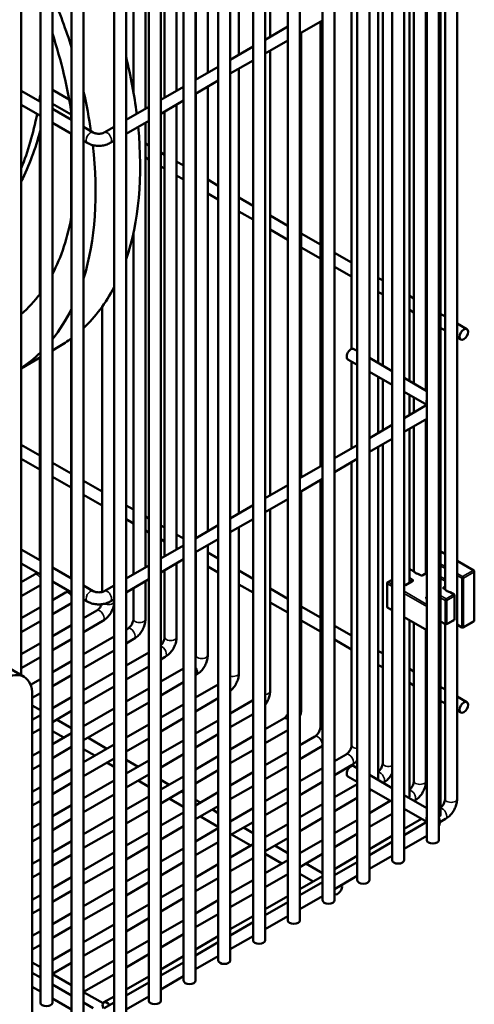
# Model space of a CAD drawing. Header units: inches. Extents: x 1 to 237, y 4 to 150.
# Tile 149 of 166: x 206.29 to 210.75, y 99.6 to 109.27. Entities that reach past the tile are written whole.
import ezdxf

# ---------------------------------------------------------------- set-up
doc = ezdxf.new("R2010")
doc.units = ezdxf.units.IN
doc.header["$LTSCALE"] = 7
doc.header["$MEASUREMENT"] = 0
doc.layers.add('Visible (ANSI)', color=7, linetype='Continuous', lineweight=50)
doc.layers.add('Visible Narrow (ANSI)', color=7, linetype='Continuous', lineweight=35)

msp = doc.modelspace()

# ---------------------------------------------------------------- linework, layer by layer
at = {"layer": 'Visible (ANSI)'}
for p, q in [((210.5841, 118.0232), (210.5841, 101.613)), ((210.4211, 117.6927), (210.4211, 101.4592)), ((210.2867, 117.4422), (210.2867, 101.2087)), ((210.4048, 117.4422), (210.4048, 101.2087)), ((209.9452, 117.245), (209.9452, 101.0115)), ((210.0633, 117.245), (210.0633, 101.0115)), ((209.6036, 117.0478), (209.6036, 100.8143)), ((209.7217, 117.0478), (209.7217, 100.8143)), ((209.2621, 116.8507), (209.2621, 100.6172)), ((209.3802, 116.8507), (209.3802, 100.6172)), ((208.9206, 116.6535), (208.9206, 100.42)), ((209.0387, 116.6535), (209.0387, 100.42)), ((208.579, 116.4563), (208.579, 100.2228)), ((208.6972, 116.4563), (208.6972, 100.2228)), ((208.2375, 116.2591), (208.2375, 100.0256)), ((208.3556, 116.2591), (208.3556, 100.0256)), ((206.301, 102.8284), (206.301, 116.0694)), ((207.896, 116.0619), (207.896, 99.8284)), ((208.0141, 116.0619), (208.0141, 99.8284)), ((206.4891, 99.6109), (206.4891, 115.8926)), ((206.6072, 99.6109), (206.6072, 115.8926)), ((207.5544, 115.8647), (207.5544, 99.6312)), ((207.6726, 115.8647), (207.6726, 99.6312)), ((206.7953, 99.4341), (206.7953, 115.7158)), ((206.9134, 99.4341), (206.9134, 115.7158)), ((207.2129, 115.6676), (207.2129, 99.4341)), ((207.331, 115.6676), (207.331, 99.4341)), ((208.7468, 110.872), (208.7468, 109.1021)), ((208.4405, 110.6952), (208.4405, 108.9253)), ((208.1343, 110.5184), (208.1343, 108.7485)), ((208.0162, 110.4502), (208.0162, 108.6803)), ((207.8281, 110.3416), (207.8281, 108.5717)), ((207.71, 110.2734), (207.71, 108.5035)), ((210.466, 110.2517), (210.466, 103.6728)), ((207.5218, 110.1648), (207.5218, 108.3949)), ((207.4037, 110.0966), (207.4037, 108.5582)), ((210.2779, 109.8498), (210.2779, 105.6256)), ((210.1149, 109.7557), (210.1149, 105.7197)), ((210.1598, 109.7816), (210.1598, 105.6938)), ((209.8087, 109.5789), (209.8087, 105.8965)), ((209.8536, 109.6048), (209.8536, 105.8706)), ((209.5473, 109.428), (209.5473, 106.0343)), ((209.0387, 109.1343), (209.2621, 109.2633)), ((209.2411, 109.2512), (209.2411, 104.8815)), ((208.6972, 109.0735), (208.9206, 109.2025)), ((209.053, 109.1426), (209.053, 104.7729)), ((208.6972, 108.9371), (208.9206, 109.0661)), ((208.3556, 108.8763), (208.579, 109.0053)), ((208.7468, 108.9657), (208.7468, 104.5961)), ((208.3556, 108.7399), (208.579, 108.8689)), ((208.0141, 108.6791), (208.2375, 108.8081)), ((208.4405, 108.7889), (208.4405, 104.4193)), ((208.0141, 108.5427), (208.2375, 108.6717)), ((206.301, 108.5702), (206.4891, 108.4616)), ((206.6072, 108.5805), (206.7717, 108.4855)), ((207.6726, 108.4819), (207.896, 108.6109)), ((208.1343, 108.6121), (208.1343, 104.2425)), ((207.6726, 108.3456), (207.896, 108.4746)), ((208.0162, 108.544), (208.0162, 104.1743)), ((206.301, 108.4338), (206.4891, 108.3252)), ((206.6072, 108.4441), (206.7913, 108.3378)), ((206.6072, 108.3934), (206.7953, 108.2848)), ((206.7913, 108.3664), (206.7913, 108.2871)), ((207.331, 108.2848), (207.5544, 108.4137)), ((207.71, 108.3672), (207.71, 103.9975)), ((207.8281, 108.4353), (207.8281, 104.0657)), ((207.331, 108.1484), (207.5544, 108.2774)), ((206.4851, 108.1699), (206.4851, 106.5753)), ((206.6072, 108.257), (206.7953, 108.1484)), ((206.9134, 108.2166), (207.0092, 108.1613)), ((207.1172, 108.1613), (207.2129, 108.2166)), ((207.5218, 108.2585), (207.5218, 103.8889)), ((206.7913, 108.1507), (206.7913, 107.3253)), ((206.9134, 108.0802), (206.9501, 108.059)), ((207.1762, 108.059), (207.2129, 108.0802)), ((207.5218, 108.0524), (207.5544, 108.0336)), ((207.5218, 107.916), (207.5544, 107.8972)), ((207.6726, 107.9654), (207.71, 107.9438)), ((207.8281, 107.8756), (207.896, 107.8364)), ((207.6726, 107.829), (207.71, 107.8074)), ((207.8281, 107.7392), (207.896, 107.7)), ((208.0141, 107.7682), (208.0162, 107.767)), ((208.1343, 107.6988), (208.2375, 107.6392)), ((208.0141, 107.6319), (208.0162, 107.6306)), ((208.1343, 107.5624), (208.2375, 107.5029)), ((208.4405, 107.522), (208.579, 107.4421)), ((208.4405, 107.3856), (208.579, 107.3057)), ((208.7468, 107.3452), (208.9206, 107.2449)), ((208.7468, 107.2088), (208.9206, 107.1085)), ((207.4037, 107.1773), (207.4037, 103.8207)), ((209.053, 107.1684), (209.2411, 107.0598)), ((209.053, 107.032), (209.2411, 106.9234)), ((209.3802, 106.9795), (209.5473, 106.883)), ((209.3802, 106.8431), (209.5473, 106.7466)), ((209.8087, 106.7321), (209.8536, 106.7062)), ((209.8087, 106.5957), (209.8536, 106.5698)), ((210.1149, 106.5553), (210.1598, 106.5294)), ((207.0975, 106.4523), (207.0975, 103.6475)), ((210.2779, 106.4612), (210.2867, 106.4561)), ((210.1149, 106.4189), (210.1598, 106.393)), ((210.4211, 106.3785), (210.466, 106.3526)), ((210.2779, 106.3248), (210.2867, 106.3198)), ((210.4211, 106.2421), (210.466, 106.2162)), ((210.5841, 106.2844), (210.6799, 106.2291)), ((206.7913, 106.1371), (206.7913, 103.7811)), ((210.5841, 106.148), (210.6208, 106.1269)), ((206.6072, 106.021), (206.6672, 106.0557)), ((206.301, 105.8442), (206.4891, 105.9529)), ((206.4851, 105.9505), (206.4851, 103.9579)), ((209.6036, 106.0148), (209.5704, 106.0341)), ((209.9452, 105.8177), (209.7217, 105.9466)), ((209.6036, 105.8785), (209.5113, 105.9318)), ((209.5473, 105.911), (209.5473, 105.0583)), ((209.9452, 105.6813), (209.7217, 105.8103)), ((209.8087, 105.7601), (209.8087, 105.2092)), ((210.2867, 105.6205), (210.0633, 105.7495)), ((209.8536, 105.7342), (209.8536, 105.2351)), ((210.2857, 105.4847), (210.0633, 105.6131)), ((210.1149, 105.5833), (210.1149, 105.386)), ((210.1598, 105.5574), (210.1598, 105.4119)), ((210.0633, 105.3562), (210.2867, 105.4852)), ((210.2779, 105.4892), (210.2779, 105.4801)), ((209.7217, 105.159), (209.9452, 105.288)), ((210.0633, 105.2198), (210.2867, 105.3488)), ((210.1598, 105.2756), (210.1598, 103.8496)), ((210.2779, 105.3438), (210.2779, 103.8291)), ((210.1149, 105.2497), (210.1149, 103.735)), ((206.301, 105.0927), (206.4851, 104.9864)), ((209.3802, 104.9619), (209.6036, 105.0909)), ((209.7217, 105.0227), (209.9452, 105.1517)), ((209.8087, 105.0729), (209.8087, 101.8128)), ((209.8536, 105.0988), (209.8536, 101.9666)), ((206.301, 104.9563), (206.4851, 104.8501)), ((206.6072, 104.9159), (206.7913, 104.8096)), ((209.0387, 104.7647), (209.2621, 104.8937)), ((209.3802, 104.8255), (209.6036, 104.9545)), ((209.5473, 104.922), (209.5473, 102.1434)), ((206.6072, 104.7795), (206.7913, 104.6732)), ((206.9134, 104.7391), (207.0975, 104.6328)), ((208.6972, 104.5675), (208.9206, 104.6965)), ((209.0387, 104.6283), (209.2621, 104.7573)), ((209.2411, 104.7452), (209.2411, 102.3202)), ((206.9134, 104.6027), (207.0975, 104.4964)), ((209.053, 104.6365), (209.053, 102.497)), ((207.331, 104.498), (207.4037, 104.456)), ((208.3556, 104.3703), (208.579, 104.4993)), ((208.6972, 104.4311), (208.9206, 104.5601)), ((208.7468, 104.4597), (208.7468, 102.6738)), ((207.331, 104.3616), (207.4037, 104.3196)), ((207.5218, 104.3878), (207.5544, 104.369)), ((207.6726, 104.3008), (207.71, 104.2792)), ((208.0141, 104.1731), (208.2375, 104.3021)), ((208.3556, 104.2339), (208.579, 104.3629)), ((207.5218, 104.2515), (207.5544, 104.2326)), ((207.8281, 104.211), (207.896, 104.1718)), ((208.4405, 104.2829), (208.4405, 102.8506)), ((207.6726, 104.1644), (207.71, 104.1428)), ((207.6726, 103.9759), (207.896, 104.1049)), ((208.0141, 104.0367), (208.2375, 104.1657)), ((208.1343, 104.1061), (208.1343, 103.0274)), ((206.301, 104.0642), (206.4891, 103.9556)), ((207.8281, 104.0747), (207.8358, 104.0702)), ((208.0162, 104.038), (208.0162, 103.0274)), ((208.1343, 104.0342), (208.2375, 103.9747)), ((210.2867, 104.0898), (210.2779, 104.0847)), ((210.4211, 104.0465), (210.466, 104.0206)), ((206.3282, 102.8127), (204.3525, 103.9533)), ((206.301, 103.9278), (206.4891, 103.8192)), ((207.331, 103.7788), (207.5544, 103.9077)), ((207.6726, 103.8396), (207.896, 103.9686)), ((207.8281, 103.9293), (207.8281, 103.2042)), ((208.0141, 103.9673), (208.0162, 103.966)), ((210.5841, 103.9524), (210.747, 103.8584)), ((206.4311, 103.8178), (206.301, 103.7427)), ((206.6072, 103.8874), (206.7953, 103.7788)), ((207.71, 103.8612), (207.71, 103.2042)), ((208.1343, 103.8979), (208.2375, 103.8383)), ((208.4405, 103.8574), (208.579, 103.7775)), ((210.1149, 103.8657), (210.1172, 103.867)), ((210.1605, 103.8492), (210.1297, 103.867)), ((210.2251, 103.8119), (210.2099, 103.8207)), ((210.2867, 103.8342), (210.248, 103.8119)), ((210.7532, 103.8476), (210.7532, 103.3683)), ((206.4891, 103.715), (206.301, 103.6064)), ((206.6072, 103.751), (206.7953, 103.6424)), ((207.331, 103.6424), (207.5544, 103.7714)), ((207.5218, 103.7525), (207.5218, 103.381)), ((208.4405, 103.7211), (208.579, 103.6411)), ((209.8967, 103.503), (209.8967, 103.7325)), ((209.9029, 103.7433), (209.9452, 103.7677)), ((210.1402, 103.7496), (210.0786, 103.7141)), ((206.7373, 103.641), (206.6072, 103.5659)), ((206.9134, 103.7106), (207.0092, 103.6553)), ((207.1172, 103.6553), (207.2129, 103.7106)), ((207.4037, 103.6844), (207.4037, 103.381)), ((208.7468, 103.6806), (208.9206, 103.5803)), ((210.4667, 103.6724), (210.4585, 103.6772)), ((210.5539, 103.622), (210.5161, 103.6439)), ((206.7953, 103.5382), (206.6072, 103.4296)), ((206.9134, 103.5742), (206.9501, 103.553)), ((207.1762, 103.553), (207.2129, 103.5742)), ((208.7468, 103.5443), (208.9206, 103.4439)), ((210.5602, 103.3818), (210.5602, 103.6112)), ((206.4891, 103.4978), (206.301, 103.3891)), ((207.0435, 103.4642), (206.9134, 103.3891)), ((209.053, 103.5038), (209.2411, 103.3952)), ((209.9029, 103.4922), (209.9452, 103.4678)), ((206.4891, 103.3614), (206.301, 103.2528)), ((207.1026, 103.362), (206.9134, 103.2528)), ((209.053, 103.3675), (209.2411, 103.2588)), ((210.0633, 103.3996), (210.2867, 103.2706)), ((210.1149, 103.3698), (210.1149, 101.636)), ((210.1598, 103.3439), (210.1598, 101.7898)), ((210.469, 103.3291), (210.4211, 103.3567)), ((210.466, 103.3308), (210.466, 101.613)), ((210.4815, 103.3291), (210.5539, 103.371)), ((210.747, 103.3575), (210.6445, 103.2983)), ((206.7953, 103.321), (206.6072, 103.2123)), ((207.3497, 103.2874), (207.331, 103.2766)), ((209.3802, 103.3149), (209.5473, 103.2184)), ((210.2779, 103.2757), (210.2779, 101.7898)), ((210.632, 103.2983), (210.5841, 103.3259)), ((206.4891, 103.1442), (206.301, 103.0355)), ((206.7953, 103.1846), (206.6072, 103.076)), ((207.2129, 103.2084), (206.9134, 103.0355)), ((207.4088, 103.1852), (207.331, 103.1403)), ((209.3802, 103.1785), (209.5473, 103.082)), ((207.2129, 103.0721), (206.9134, 102.8992)), ((207.5544, 103.052), (207.331, 102.923)), ((209.8087, 103.0675), (209.8536, 103.0416)), ((206.4891, 103.0078), (206.301, 102.8992)), ((206.7953, 102.9673), (206.6072, 102.8587)), ((207.715, 103.0084), (207.6726, 102.9838)), ((207.2129, 102.8548), (206.9134, 102.6819)), ((207.5544, 102.9156), (207.331, 102.7866)), ((207.896, 102.8956), (207.6726, 102.7666)), ((209.8087, 102.9312), (209.8536, 102.9052)), ((210.1149, 102.8907), (210.1598, 102.8648)), ((206.4891, 102.7905), (206.3922, 102.7346)), ((206.7953, 102.831), (206.6072, 102.7224)), ((207.896, 102.7592), (207.6726, 102.6302)), ((208.0213, 102.8316), (208.0141, 102.8274)), ((210.1149, 102.7544), (210.1598, 102.7284)), ((210.2779, 102.7966), (210.2867, 102.7915)), ((206.4891, 102.6542), (206.4097, 102.6083)), ((207.2129, 102.7185), (206.9134, 102.5456)), ((207.5544, 102.6984), (207.331, 102.5694)), ((208.2375, 102.7392), (208.0141, 102.6102)), ((210.2779, 102.6603), (210.2867, 102.6552)), ((210.4211, 102.7139), (210.466, 102.688)), ((206.4097, 102.6324), (206.4097, 97.7971)), ((206.7953, 102.6137), (206.6072, 102.5051)), ((207.5544, 102.562), (207.331, 102.433)), ((208.2375, 102.6028), (208.0141, 102.4738)), ((208.5747, 102.5802), (208.3556, 102.4538)), ((210.4211, 102.5776), (210.466, 102.5516)), ((210.5841, 102.6198), (210.6799, 102.5646)), ((206.4097, 102.5302), (206.4891, 102.4844)), ((206.7953, 102.4774), (206.6072, 102.3688)), ((207.2129, 102.5012), (206.9134, 102.3283)), ((207.896, 102.542), (207.6726, 102.413)), ((210.5841, 102.4835), (210.6208, 102.4623)), ((206.4891, 102.4369), (206.4097, 102.3911)), ((206.4097, 102.3939), (206.4121, 102.3925)), ((206.6483, 102.3925), (206.7953, 102.3076)), ((207.2129, 102.3649), (206.9134, 102.192)), ((207.896, 102.4056), (207.6726, 102.2766)), ((208.2375, 102.3856), (208.0141, 102.2566)), ((208.579, 102.4464), (208.3556, 102.3174)), ((208.8809, 102.4034), (208.6972, 102.2974)), ((206.4891, 102.3006), (206.4097, 102.2547)), ((206.6072, 102.2798), (206.7183, 102.2157)), ((207.5544, 102.3448), (207.331, 102.2158)), ((208.9206, 102.29), (208.6972, 102.161)), ((206.7953, 102.2601), (206.6072, 102.1515)), ((206.9545, 102.2157), (207.1426, 102.1071)), ((207.5544, 102.2084), (207.331, 102.0794)), ((207.896, 102.1884), (207.6726, 102.0594)), ((208.2375, 102.2492), (208.0141, 102.1202)), ((208.579, 102.2292), (208.3556, 102.1002)), ((209.1871, 102.2266), (209.0387, 102.1409)), ((206.4891, 102.0833), (206.4097, 102.0375)), ((206.7953, 102.1238), (206.6072, 102.0152)), ((207.2129, 102.1476), (206.9134, 101.9747)), ((206.9134, 102.103), (207.0245, 102.0389)), ((208.579, 102.0928), (208.3556, 101.9638)), ((208.9206, 102.0728), (208.6972, 101.9438)), ((209.2462, 102.1244), (209.0387, 102.0046)), ((207.2129, 102.0113), (206.9134, 101.8384)), ((207.331, 101.9983), (207.4489, 101.9303)), ((207.5544, 101.9912), (207.331, 101.8622)), ((207.896, 102.052), (207.6726, 101.923)), ((208.2375, 102.032), (208.0141, 101.903)), ((209.4933, 102.0498), (209.3802, 101.9845)), ((206.4891, 101.947), (206.4097, 101.9011)), ((206.7953, 101.9065), (206.6072, 101.7979)), ((207.1426, 101.9707), (207.2129, 101.9301)), ((208.2375, 101.8956), (208.0141, 101.7666)), ((208.579, 101.8756), (208.3556, 101.7466)), ((208.9206, 101.9364), (208.6972, 101.8074)), ((209.2621, 101.9163), (209.0387, 101.7873)), ((209.5524, 101.9476), (209.3802, 101.8481)), ((209.6036, 101.9171), (209.5704, 101.9363)), ((207.2129, 101.794), (206.9134, 101.6211)), ((207.5544, 101.8548), (207.331, 101.7258)), ((207.4489, 101.7939), (207.5544, 101.7329)), ((207.896, 101.8348), (207.6726, 101.7058)), ((207.6726, 101.8011), (207.7551, 101.7535)), ((209.2621, 101.78), (209.0387, 101.651)), ((209.6036, 101.7807), (209.5113, 101.834)), ((209.9452, 101.7199), (209.7217, 101.8489)), ((206.4891, 101.7297), (206.4097, 101.6839)), ((206.7953, 101.7702), (206.6072, 101.6616)), ((207.896, 101.6984), (207.6726, 101.5694)), ((207.8732, 101.6853), (207.896, 101.6721)), ((208.579, 101.7392), (208.3556, 101.6102)), ((208.9206, 101.7192), (208.6972, 101.5902)), ((209.6036, 101.7599), (209.3802, 101.6309)), ((209.9452, 101.5835), (209.7217, 101.7125)), ((209.7397, 101.7021), (209.7217, 101.6917)), ((209.8586, 101.7708), (209.8579, 101.7703)), ((206.4891, 101.5934), (206.4097, 101.5475)), ((207.2129, 101.6577), (206.9134, 101.4848)), ((207.5544, 101.6376), (207.331, 101.5086)), ((207.7551, 101.6171), (207.896, 101.5358)), ((208.2375, 101.6784), (208.0141, 101.5494)), ((208.0141, 101.6039), (208.0613, 101.5767)), ((209.6036, 101.6235), (209.3802, 101.4945)), ((209.9279, 101.5935), (209.7217, 101.4745)), ((210.2867, 101.5227), (210.0633, 101.6517)), ((210.1648, 101.594), (210.1641, 101.5935)), ((206.7953, 101.5529), (206.6072, 101.4443)), ((207.5544, 101.5012), (207.331, 101.3722)), ((208.2375, 101.542), (208.0141, 101.413)), ((208.1794, 101.5085), (208.2375, 101.475)), ((208.579, 101.522), (208.3556, 101.393)), ((208.9206, 101.5828), (208.6972, 101.4538)), ((209.2621, 101.5627), (209.0387, 101.4337)), ((210.2857, 101.3869), (210.0633, 101.5153)), ((206.7953, 101.4166), (206.6072, 101.308)), ((207.2129, 101.4404), (206.9134, 101.2675)), ((207.896, 101.4812), (207.6726, 101.3522)), ((208.0613, 101.4403), (208.2375, 101.3386)), ((208.3556, 101.4068), (208.3676, 101.3999)), ((209.2621, 101.4264), (209.0387, 101.2974)), ((209.6036, 101.4063), (209.3802, 101.2773)), ((209.9452, 101.4671), (209.7217, 101.3381)), ((210.2341, 101.4167), (210.0633, 101.3181)), ((210.4711, 101.4172), (210.4139, 101.3842)), ((206.4891, 101.3761), (206.4097, 101.3303)), ((207.2129, 101.3041), (206.9134, 101.1312)), ((207.896, 101.3448), (207.6726, 101.2158)), ((208.2375, 101.3248), (208.0141, 101.1958)), ((208.579, 101.3856), (208.3556, 101.2566)), ((208.4857, 101.3317), (208.579, 101.2778)), ((208.9206, 101.3656), (208.6972, 101.2366)), ((210.0633, 101.2585), (210.2867, 101.3875)), ((206.4891, 101.2398), (206.4097, 101.1939)), ((206.7953, 101.1993), (206.6072, 101.0907)), ((207.5544, 101.284), (207.331, 101.155)), ((208.3676, 101.2635), (208.5557, 101.1549)), ((208.9206, 101.2292), (208.6972, 101.1002)), ((209.2621, 101.2091), (209.0387, 101.0801)), ((209.6036, 101.2699), (209.3802, 101.1409)), ((209.9452, 101.2499), (209.7217, 101.1209)), ((210.0633, 101.1221), (210.2867, 101.2511)), ((207.5544, 101.1476), (207.331, 101.0186)), ((207.896, 101.1276), (207.6726, 100.9986)), ((208.2375, 101.1884), (208.0141, 101.0594)), ((208.579, 101.1684), (208.3556, 101.0394)), ((208.7919, 101.1549), (208.9206, 101.0806)), ((209.7217, 101.0613), (209.9452, 101.1903)), ((206.4891, 101.0225), (206.4097, 100.9767)), ((206.7953, 101.063), (206.6072, 100.9544)), ((207.2129, 101.0868), (206.9134, 100.9139)), ((208.579, 101.032), (208.3556, 100.903)), ((208.6972, 101.0732), (208.8619, 100.9781)), ((208.9206, 101.012), (208.6972, 100.883)), ((209.2621, 101.0728), (209.0387, 100.9438)), ((209.6036, 101.0527), (209.3802, 100.9237)), ((209.7217, 100.9249), (209.9452, 101.0539)), ((207.2129, 100.9505), (206.9134, 100.7776)), ((207.5544, 100.9304), (207.331, 100.8014)), ((207.896, 100.9912), (207.6726, 100.8622)), ((208.2375, 100.9712), (208.0141, 100.8422)), ((209.0981, 100.9781), (209.2621, 100.8834)), ((209.3802, 100.8641), (209.6036, 100.9931)), ((206.4891, 100.8862), (206.4097, 100.8403)), ((206.7953, 100.8457), (206.6072, 100.7371)), ((208.2375, 100.8348), (208.0141, 100.7058)), ((208.579, 100.8148), (208.3556, 100.6858)), ((208.9206, 100.8756), (208.6972, 100.7466)), ((209.0387, 100.876), (209.1681, 100.8013)), ((209.2621, 100.8555), (209.0387, 100.7265)), ((209.3802, 100.7277), (209.6036, 100.8567)), ((207.2129, 100.7332), (206.9134, 100.5603)), ((207.5544, 100.794), (207.331, 100.665)), ((207.896, 100.774), (207.6726, 100.645)), ((209.0387, 100.6669), (209.2621, 100.7959)), ((206.4891, 100.6689), (206.4097, 100.6231)), ((206.7953, 100.7094), (206.6072, 100.6008)), ((207.896, 100.6376), (207.6726, 100.5086)), ((208.2375, 100.6176), (208.0141, 100.4886)), ((208.579, 100.6784), (208.3556, 100.5494)), ((208.9206, 100.6584), (208.6972, 100.5294)), ((209.0387, 100.5305), (209.2621, 100.6595)), ((209.3802, 100.6788), (209.382, 100.6778)), ((206.4891, 100.5326), (206.4097, 100.4867)), ((207.2129, 100.5969), (206.9134, 100.424)), ((207.5544, 100.5768), (207.331, 100.4478)), ((208.6972, 100.4697), (208.9206, 100.5987)), ((206.7953, 100.4921), (206.6072, 100.3835)), ((207.5544, 100.4404), (207.331, 100.3114)), ((208.2375, 100.4812), (208.0141, 100.3522)), ((208.579, 100.4612), (208.3556, 100.3322)), ((208.6972, 100.3334), (208.9206, 100.4624)), ((206.7953, 100.3558), (206.6072, 100.2472)), ((207.2129, 100.3796), (206.9134, 100.2067)), ((207.896, 100.4204), (207.6726, 100.2914)), ((208.3556, 100.2726), (208.579, 100.4015)), ((206.4891, 100.3153), (206.4097, 100.2695)), ((207.2129, 100.2433), (206.9134, 100.0704)), ((207.896, 100.284), (207.6726, 100.155)), ((208.2375, 100.264), (208.0141, 100.135)), ((208.3556, 100.1362), (208.579, 100.2652)), ((206.4891, 100.179), (206.4097, 100.1331)), ((206.7953, 100.1385), (206.6072, 100.0299)), ((207.5544, 100.2232), (207.331, 100.0942)), ((208.0141, 100.0754), (208.2375, 100.2044)), ((207.5544, 100.0868), (207.331, 99.9578)), ((207.896, 100.0668), (207.6726, 99.9378)), ((208.0141, 99.939), (208.2375, 100.068)), ((206.4097, 100.0068), (206.4891, 99.961)), ((206.7953, 100.0022), (206.6072, 99.8936)), ((207.2129, 100.026), (206.9134, 99.8531)), ((207.6726, 99.8782), (207.896, 100.0072)), ((206.4097, 99.9036), (206.4891, 99.8578)), ((206.6072, 99.8928), (206.7953, 99.7842)), ((207.2129, 99.8897), (206.9134, 99.7168)), ((207.5544, 99.8696), (207.331, 99.7406)), ((207.6726, 99.7418), (207.896, 99.8708)), ((206.4097, 99.7673), (206.4891, 99.7214)), ((206.6072, 99.7896), (206.7953, 99.681)), ((207.331, 99.681), (207.5544, 99.81)), ((206.6072, 99.6532), (206.7953, 99.5446)), ((206.9134, 99.716), (207.1046, 99.6056)), ((207.2129, 99.6724), (207.1131, 99.6148)), ((207.331, 99.5446), (207.5544, 99.6736)), ((206.9134, 99.6128), (207.0092, 99.5575)), ((207.1172, 99.5575), (207.2129, 99.6128))]:
    msp.add_line(p, q, dxfattribs=at)
for centre, start, end in [((210.1234, 103.8562), 60, 120), ((210.7407, 103.8476), 0, 60), ((209.9092, 103.7325), 120, 180), ((210.5477, 103.6112), 0, 60), ((209.9092, 103.503), 180, 240), ((210.4752, 103.3399), 240, 300), ((210.5477, 103.3818), 300, 0), ((210.7407, 103.3683), 300, 0), ((210.6382, 103.3091), 240, 300)]:
    msp.add_arc(centre, 0.0125, start, end, dxfattribs=at)
for centre, major_axis, start_param, end_param in [((204.2913, 109.1584), (1.9375, -3.3558), 1.203517, 1.349256), ((204.4046, 109.2238), (1.7175, -2.9748), 0.962884, 1.220466), ((204.7297, 109.4115), (1.9375, -3.3558), 0.942859, 1.105002), ((204.2913, 109.1584), (1.9375, -3.3558), 0.967187, 1.079856), ((203.0779, 111.0843), (2.4375, -4.2219), 0.620525, 0.640869), ((203.0779, 111.0843), (2.4375, -4.2219), 0.422866, 0.585683), ((203.1574, 111.1302), (2.4375, -4.2219), 0.362553, 0.525814), ((204.7297, 109.4115), (1.9375, -3.3558), 0.465794, 0.904655), ((204.2913, 109.1584), (1.9375, -3.3558), 0.490941, 0.926745), ((204.4046, 109.2238), (1.7175, -2.9748), 0.350331, 0.607913), ((204.7297, 109.4115), (1.9375, -3.3558), 0.136847, 0.34894), ((204.4046, 109.2238), (1.7175, -2.9748), 0.110492, 0.246383), ((204.2913, 109.1584), (1.9375, -3.3558), 0.22154, 0.367279), ((204.7297, 109.4115), (1.9375, -3.3558), 0, 0.068511), ((209.5408, 105.9829), (0.0295, 0.0511), 0, 3.141593), ((204.2913, 109.1584), (1.9375, -3.3558), 0.03797, 0.145395), ((210.2188, 103.8574), (0.0591, 0), 3.628563, 4.225418), ((210.5251, 103.6806), (0.0591, 0), 3.628563, 4.225418), ((206.1313, 102.4717), (0.1969, 0.341), 5.497787, 7.068583), ((209.5408, 101.8852), (0.0295, 0.0511), 0, 3.141593), ((209.7496, 101.8128), (0.0591, 0), 5.924866, 6.283185), ((210.0559, 101.636), (0.0591, 0), 5.924866, 6.283185), ((210.3621, 101.4592), (0.0591, 0), 5.521484, 6.283185), ((210.3458, 101.2087), (0.0591, 0), 3.141593, 6.283185), ((210.0042, 101.0115), (0.0591, 0), 3.141593, 6.283185), ((209.6627, 100.8143), (0.0591, 0), 3.141593, 6.283185), ((209.4115, 100.7289), (-0.0295, -0.0511), 6.221362, 8.996235), ((209.3212, 100.6172), (0.0591, 0), 3.141593, 6.283185), ((208.9796, 100.42), (0.0591, 0), 3.141593, 6.283185), ((208.6381, 100.2228), (0.0591, 0), 3.141593, 6.283185), ((206.5302, 99.9173), (-0.0295, 0.0511), 0.606295, 0.964501), ((208.2966, 100.0256), (0.0591, 0), 3.141593, 6.283185), ((206.8364, 99.7405), (-0.0295, 0.0511), 0.606295, 0.964501), ((207.955, 99.8284), (0.0591, 0), 3.141593, 6.283185), ((206.5482, 99.6109), (0.0591, 0), 3.141593, 6.283185), ((207.1426, 99.5637), (-0.0295, 0.0511), 4.838415, 7.717543), ((207.6135, 99.6312), (0.0591, 0), 3.141593, 6.283185)]:
    msp.add_ellipse(centre, major_axis=major_axis, ratio=0.57735, start_param=start_param, end_param=end_param, dxfattribs=at)
for centre in [(210.6503, 106.178), (210.6503, 102.5134)]:
    msp.add_ellipse(centre, major_axis=(-0.0295, -0.0511), ratio=0.57735, dxfattribs=at)
for points, knots in [([(207.0092, 108.1613), (207.0119, 108.1597), (207.0154, 108.1581), (207.0238, 108.1549), (207.0289, 108.1534), (207.0404, 108.1509), (207.0468, 108.15), (207.0603, 108.1491), (207.0674, 108.1491), (207.081, 108.1502), (207.0876, 108.1512), (207.0995, 108.1539), (207.1047, 108.1556), (207.1123, 108.1587), (207.115, 108.16), (207.1172, 108.1613)], [4.712389, 4.712389, 4.712389, 4.712389, 4.919113, 4.919113, 5.142574, 5.142574, 5.381629, 5.381629, 5.629603, 5.629603, 5.877268, 5.877268, 6.114931, 6.114931, 6.283185, 6.283185, 6.283185, 6.283185]), ([(206.9501, 108.059), (206.9635, 108.0513), (206.9779, 108.0454), (207.0079, 108.0365), (207.0235, 108.0336), (207.0552, 108.0308), (207.0712, 108.0308), (207.1029, 108.0336), (207.1185, 108.0365), (207.1485, 108.0454), (207.1628, 108.0513), (207.1762, 108.059)], [4.712389, 4.712389, 4.712389, 4.712389, 5.026548, 5.026548, 5.340708, 5.340708, 5.654867, 5.654867, 5.969026, 5.969026, 6.283185, 6.283185, 6.283185, 6.283185]), ([(210.4048, 105.4429), (210.4067, 105.447), (210.4083, 105.4513), (210.4133, 105.4676), (210.4147, 105.4807), (210.4125, 105.505), (210.4094, 105.5162), (210.4048, 105.5264)], [6.8120458, 6.8120458, 6.8120458, 6.8120458, 6.8946361, 6.8946361, 7.1199699, 7.1199699, 7.3251211, 7.3251211, 7.3251211, 7.3251211]), ([(206.4549, 103.8389), (206.4534, 103.8372), (206.4519, 103.8354), (206.4463, 103.8295), (206.4422, 103.8258), (206.4358, 103.8208), (206.4333, 103.8191), (206.4311, 103.8178)], [2.6471527, 2.6471527, 2.6471527, 2.6471527, 2.7356749, 2.7356749, 2.9733388, 2.9733388, 3.1415927, 3.1415927, 3.1415927, 3.1415927]), ([(210.1605, 103.8492), (210.1606, 103.8492), (210.1606, 103.8491), (210.1617, 103.848), (210.1636, 103.8449), (210.1665, 103.8416), (210.1666, 103.8415), (210.1666, 103.8414)], [0.38810874, 0.38810874, 0.38810874, 0.38810874, 0.39276015, 0.39276015, 0.43736271, 0.43736271, 0.43885131, 0.43885131, 0.43885131, 0.43885131]), ([(210.1912, 103.8272), (210.194, 103.8264), (210.1968, 103.8256), (210.2024, 103.8239), (210.2058, 103.8228), (210.2089, 103.8212), (210.2094, 103.821), (210.2099, 103.8207)], [-0.07597564, -0.07597564, -0.07597564, -0.07597564, -0.05379539, -0.05379539, -0.03086885, -0.03086885, -0.02686946, -0.02686946, -0.02686946, -0.02686946]), ([(210.2251, 103.8119), (210.2257, 103.8115), (210.2264, 103.8112), (210.2282, 103.8105), (210.2293, 103.8102), (210.2317, 103.8097), (210.2331, 103.8095), (210.236, 103.8093), (210.2375, 103.8093), (210.2403, 103.8095), (210.2417, 103.8097), (210.2442, 103.8103), (210.2454, 103.8107), (210.247, 103.8113), (210.2475, 103.8116), (210.248, 103.8119)], [4.712389, 4.712389, 4.712389, 4.712389, 4.919113, 4.919113, 5.142574, 5.142574, 5.381629, 5.381629, 5.629603, 5.629603, 5.877268, 5.877268, 6.114931, 6.114931, 6.283185, 6.283185, 6.283185, 6.283185]), ([(210.0786, 103.7141), (210.0781, 103.7138), (210.0773, 103.7134), (210.0755, 103.7127), (210.0745, 103.7124), (210.072, 103.7119), (210.0707, 103.7117), (210.0678, 103.7115), (210.0663, 103.7115), (210.0643, 103.7117), (210.0638, 103.7117), (210.0633, 103.7118)], [0, 0, 0, 0, 0.206724, 0.206724, 0.430185, 0.430185, 0.66924, 0.66924, 0.917214, 0.917214, 1.009982, 1.009982, 1.009982, 1.009982]), ([(210.1417, 103.7508), (210.1417, 103.7508), (210.1417, 103.7507), (210.1416, 103.7506), (210.1414, 103.7505), (210.1409, 103.7501), (210.1406, 103.7499), (210.1402, 103.7496)], [5.9026968, 5.9026968, 5.9026968, 5.9026968, 5.969026, 5.969026, 6.1261057, 6.1261057, 6.2831853, 6.2831853, 6.2831853, 6.2831853]), ([(206.7611, 103.6621), (206.7596, 103.6604), (206.7581, 103.6586), (206.7525, 103.6527), (206.7484, 103.649), (206.742, 103.644), (206.7395, 103.6423), (206.7373, 103.641)], [2.6471527, 2.6471527, 2.6471527, 2.6471527, 2.7356749, 2.7356749, 2.9733388, 2.9733388, 3.1415927, 3.1415927, 3.1415927, 3.1415927]), ([(207.0092, 103.6553), (207.0119, 103.6537), (207.0154, 103.6521), (207.0238, 103.6489), (207.0289, 103.6474), (207.0404, 103.6449), (207.0468, 103.644), (207.0603, 103.6431), (207.0674, 103.6431), (207.081, 103.6442), (207.0876, 103.6452), (207.0995, 103.6479), (207.1047, 103.6496), (207.1123, 103.6527), (207.115, 103.654), (207.1172, 103.6553)], [4.712389, 4.712389, 4.712389, 4.712389, 4.919113, 4.919113, 5.142574, 5.142574, 5.381629, 5.381629, 5.629603, 5.629603, 5.877268, 5.877268, 6.114931, 6.114931, 6.283185, 6.283185, 6.283185, 6.283185]), ([(210.457, 103.6783), (210.457, 103.6783), (210.457, 103.6783), (210.4571, 103.6782), (210.4572, 103.678), (210.4577, 103.6776), (210.458, 103.6774), (210.4585, 103.6772)], [4.3319005, 4.3319005, 4.3319005, 4.3319005, 4.3982297, 4.3982297, 4.5553093, 4.5553093, 4.712389, 4.712389, 4.712389, 4.712389]), ([(210.4667, 103.6724), (210.4668, 103.6724), (210.4669, 103.6723), (210.4679, 103.6711), (210.4698, 103.6681), (210.4727, 103.6648), (210.4728, 103.6647), (210.4729, 103.6646)], [0.38810874, 0.38810874, 0.38810874, 0.38810874, 0.39276015, 0.39276015, 0.43736271, 0.43736271, 0.43885131, 0.43885131, 0.43885131, 0.43885131]), ([(210.4974, 103.6504), (210.5002, 103.6496), (210.503, 103.6488), (210.5086, 103.6471), (210.512, 103.646), (210.5151, 103.6444), (210.5156, 103.6442), (210.5161, 103.6439)], [-0.07597564, -0.07597564, -0.07597564, -0.07597564, -0.05379539, -0.05379539, -0.03086885, -0.03086885, -0.02686946, -0.02686946, -0.02686946, -0.02686946]), ([(206.9501, 103.553), (206.9635, 103.5453), (206.9779, 103.5394), (207.0079, 103.5305), (207.0235, 103.5276), (207.0552, 103.5248), (207.0712, 103.5248), (207.1029, 103.5276), (207.1185, 103.5305), (207.1485, 103.5394), (207.1628, 103.5453), (207.1762, 103.553)], [4.712389, 4.712389, 4.712389, 4.712389, 5.026548, 5.026548, 5.340708, 5.340708, 5.654867, 5.654867, 5.969026, 5.969026, 6.283185, 6.283185, 6.283185, 6.283185]), ([(207.0911, 103.5266), (207.0896, 103.5223), (207.0877, 103.5179), (207.0825, 103.5074), (207.079, 103.5013), (207.0712, 103.49), (207.067, 103.4848), (207.0588, 103.4759), (207.0547, 103.4722), (207.0482, 103.4672), (207.0457, 103.4655), (207.0435, 103.4642)], [2.065154, 2.065154, 2.065154, 2.065154, 2.240036, 2.240036, 2.48801, 2.48801, 2.735675, 2.735675, 2.973339, 2.973339, 3.141593, 3.141593, 3.141593, 3.141593]), ([(207.2129, 103.5265), (207.2121, 103.5215), (207.2111, 103.5166), (207.2062, 103.4965), (207.2009, 103.4815), (207.1876, 103.4527), (207.1795, 103.4388), (207.1612, 103.4128), (207.1509, 103.4007), (207.1283, 103.3792), (207.116, 103.3697), (207.1026, 103.362)], [1.78364, 1.78364, 1.78364, 1.78364, 1.884956, 1.884956, 2.199115, 2.199115, 2.513274, 2.513274, 2.827433, 2.827433, 3.141593, 3.141593, 3.141593, 3.141593]), ([(207.4037, 103.381), (207.4037, 103.3778), (207.4034, 103.374), (207.402, 103.3651), (207.4007, 103.3599), (207.3971, 103.3487), (207.3947, 103.3427), (207.3887, 103.3306), (207.3852, 103.3245), (207.3775, 103.3132), (207.3733, 103.308), (207.365, 103.2991), (207.3609, 103.2954), (207.3545, 103.2904), (207.3519, 103.2887), (207.3497, 103.2874)], [1.570796, 1.570796, 1.570796, 1.570796, 1.77752, 1.77752, 2.000981, 2.000981, 2.240036, 2.240036, 2.48801, 2.48801, 2.735675, 2.735675, 2.973339, 2.973339, 3.141593, 3.141593, 3.141593, 3.141593]), ([(207.5218, 103.381), (207.5218, 103.3655), (207.5198, 103.3501), (207.5124, 103.3197), (207.5071, 103.3047), (207.4938, 103.2759), (207.4858, 103.262), (207.4674, 103.236), (207.4571, 103.2239), (207.4345, 103.2024), (207.4222, 103.1929), (207.4088, 103.1852)], [1.570796, 1.570796, 1.570796, 1.570796, 1.884956, 1.884956, 2.199115, 2.199115, 2.513274, 2.513274, 2.827433, 2.827433, 3.141593, 3.141593, 3.141593, 3.141593]), ([(207.71, 103.2042), (207.71, 103.201), (207.7097, 103.1972), (207.7082, 103.1883), (207.707, 103.1831), (207.7034, 103.1719), (207.7009, 103.1659), (207.695, 103.1538), (207.6914, 103.1477), (207.6837, 103.1364), (207.6795, 103.1312), (207.6744, 103.1257), (207.6735, 103.1247), (207.6726, 103.1238)], [1.570796, 1.570796, 1.570796, 1.570796, 1.77752, 1.77752, 2.000981, 2.000981, 2.240036, 2.240036, 2.48801, 2.48801, 2.735675, 2.735675, 2.788717, 2.788717, 2.788717, 2.788717]), ([(207.8281, 103.2042), (207.8281, 103.1887), (207.826, 103.1733), (207.8187, 103.1429), (207.8134, 103.1279), (207.8, 103.0991), (207.792, 103.0852), (207.7737, 103.0592), (207.7634, 103.0471), (207.7407, 103.0256), (207.7284, 103.0161), (207.715, 103.0084)], [1.570796, 1.570796, 1.570796, 1.570796, 1.884956, 1.884956, 2.199115, 2.199115, 2.513274, 2.513274, 2.827433, 2.827433, 3.141593, 3.141593, 3.141593, 3.141593]), ([(208.0162, 103.0274), (208.0162, 103.0242), (208.0159, 103.0204), (208.0149, 103.0143), (208.0145, 103.0124), (208.0141, 103.0105)], [1.5707963, 1.5707963, 1.5707963, 1.5707963, 1.77752, 1.77752, 1.8645774, 1.8645774, 1.8645774, 1.8645774]), ([(208.1343, 103.0274), (208.1343, 103.0119), (208.1322, 102.9965), (208.1249, 102.9661), (208.1196, 102.9511), (208.1063, 102.9223), (208.0982, 102.9084), (208.0799, 102.8824), (208.0696, 102.8703), (208.047, 102.8488), (208.0346, 102.8393), (208.0213, 102.8316)], [1.570796, 1.570796, 1.570796, 1.570796, 1.884956, 1.884956, 2.199115, 2.199115, 2.513274, 2.513274, 2.827433, 2.827433, 3.141593, 3.141593, 3.141593, 3.141593]), ([(208.4405, 102.8506), (208.4405, 102.8351), (208.4385, 102.8197), (208.4311, 102.7893), (208.4258, 102.7743), (208.4125, 102.7455), (208.4045, 102.7316), (208.3861, 102.7056), (208.3758, 102.6935), (208.3616, 102.68), (208.3586, 102.6773), (208.3556, 102.6748)], [1.570796, 1.570796, 1.570796, 1.570796, 1.884956, 1.884956, 2.199115, 2.199115, 2.513274, 2.513274, 2.827433, 2.827433, 2.907759, 2.907759, 2.907759, 2.907759]), ([(208.7468, 102.6738), (208.7468, 102.6583), (208.7447, 102.6429), (208.7373, 102.6125), (208.732, 102.5975), (208.7187, 102.5687), (208.7107, 102.5548), (208.7001, 102.5398), (208.6986, 102.5378), (208.6972, 102.5358)], [1.5707963, 1.5707963, 1.5707963, 1.5707963, 1.8849556, 1.8849556, 2.1991149, 2.1991149, 2.5132741, 2.5132741, 2.5621869, 2.5621869, 2.5621869, 2.5621869]), ([(209.053, 102.497), (209.053, 102.4815), (209.0509, 102.4661), (209.045, 102.4416), (209.0421, 102.4323), (209.0387, 102.4232)], [1.5707963, 1.5707963, 1.5707963, 1.5707963, 1.8849556, 1.8849556, 2.0779413, 2.0779413, 2.0779413, 2.0779413]), ([(208.9206, 102.4482), (208.9181, 102.4436), (208.9154, 102.4391), (208.9086, 102.4292), (208.9044, 102.424), (208.8961, 102.4151), (208.892, 102.4114), (208.8856, 102.4064), (208.8831, 102.4047), (208.8809, 102.4034)], [2.3010854, 2.3010854, 2.3010854, 2.3010854, 2.4880104, 2.4880104, 2.7356749, 2.7356749, 2.9733388, 2.9733388, 3.1415927, 3.1415927, 3.1415927, 3.1415927]), ([(209.2411, 102.3202), (209.2411, 102.317), (209.2408, 102.3132), (209.2393, 102.3043), (209.2381, 102.2991), (209.2345, 102.2879), (209.232, 102.2819), (209.2261, 102.2698), (209.2226, 102.2637), (209.2148, 102.2524), (209.2106, 102.2472), (209.2024, 102.2383), (209.1983, 102.2346), (209.1918, 102.2296), (209.1893, 102.2279), (209.1871, 102.2266)], [1.570796, 1.570796, 1.570796, 1.570796, 1.77752, 1.77752, 2.000981, 2.000981, 2.240036, 2.240036, 2.48801, 2.48801, 2.735675, 2.735675, 2.973339, 2.973339, 3.141593, 3.141593, 3.141593, 3.141593]), ([(209.5473, 102.1434), (209.5473, 102.1402), (209.547, 102.1364), (209.5456, 102.1275), (209.5443, 102.1223), (209.5407, 102.1111), (209.5383, 102.1051), (209.5323, 102.093), (209.5288, 102.0869), (209.521, 102.0756), (209.5169, 102.0704), (209.5086, 102.0615), (209.5045, 102.0578), (209.4981, 102.0528), (209.4955, 102.0511), (209.4933, 102.0498)], [1.570796, 1.570796, 1.570796, 1.570796, 1.77752, 1.77752, 2.000981, 2.000981, 2.240036, 2.240036, 2.48801, 2.48801, 2.735675, 2.735675, 2.973339, 2.973339, 3.141593, 3.141593, 3.141593, 3.141593]), ([(209.6036, 101.9904), (209.5991, 101.9852), (209.5943, 101.9803), (209.5781, 101.9648), (209.5658, 101.9553), (209.5524, 101.9476)], [2.690264, 2.690264, 2.690264, 2.690264, 2.8274334, 2.8274334, 3.1415927, 3.1415927, 3.1415927, 3.1415927]), ([(209.8536, 101.9666), (209.8536, 101.9634), (209.8533, 101.9596), (209.8518, 101.9507), (209.8506, 101.9455), (209.8469, 101.9343), (209.8445, 101.9283), (209.8386, 101.9162), (209.835, 101.9101), (209.8273, 101.8988), (209.8231, 101.8936), (209.8154, 101.8853), (209.812, 101.8821), (209.8087, 101.8794)], [1.570796, 1.570796, 1.570796, 1.570796, 1.77752, 1.77752, 2.000981, 2.000981, 2.240036, 2.240036, 2.48801, 2.48801, 2.735675, 2.735675, 2.937449, 2.937449, 2.937449, 2.937449]), ([(209.9452, 101.8655), (209.9396, 101.8548), (209.9334, 101.8444), (209.9173, 101.8216), (209.9069, 101.8095), (209.8843, 101.788), (209.872, 101.7785), (209.8586, 101.7708)], [2.2756608, 2.2756608, 2.2756608, 2.2756608, 2.5132741, 2.5132741, 2.8274334, 2.8274334, 3.1415927, 3.1415927, 3.1415927, 3.1415927]), ([(210.1598, 101.7898), (210.1598, 101.7866), (210.1595, 101.7828), (210.158, 101.7739), (210.1568, 101.7687), (210.1532, 101.7575), (210.1507, 101.7515), (210.1448, 101.7394), (210.1412, 101.7333), (210.1335, 101.722), (210.1293, 101.7168), (210.1216, 101.7085), (210.1182, 101.7053), (210.1149, 101.7026)], [1.570796, 1.570796, 1.570796, 1.570796, 1.77752, 1.77752, 2.000981, 2.000981, 2.240036, 2.240036, 2.48801, 2.48801, 2.735675, 2.735675, 2.937449, 2.937449, 2.937449, 2.937449]), ([(210.2779, 101.7898), (210.2779, 101.7743), (210.2758, 101.7589), (210.2685, 101.7285), (210.2632, 101.7135), (210.2498, 101.6847), (210.2418, 101.6708), (210.2235, 101.6448), (210.2132, 101.6327), (210.1905, 101.6112), (210.1782, 101.6017), (210.1648, 101.594)], [1.570796, 1.570796, 1.570796, 1.570796, 1.884956, 1.884956, 2.199115, 2.199115, 2.513274, 2.513274, 2.827433, 2.827433, 3.141593, 3.141593, 3.141593, 3.141593]), ([(210.466, 101.613), (210.466, 101.6098), (210.4657, 101.606), (210.4643, 101.5971), (210.463, 101.5919), (210.4594, 101.5807), (210.457, 101.5747), (210.451, 101.5626), (210.4475, 101.5565), (210.4397, 101.5452), (210.4355, 101.54), (210.4279, 101.5317), (210.4244, 101.5285), (210.4211, 101.5258)], [1.570796, 1.570796, 1.570796, 1.570796, 1.77752, 1.77752, 2.000981, 2.000981, 2.240036, 2.240036, 2.48801, 2.48801, 2.735675, 2.735675, 2.937449, 2.937449, 2.937449, 2.937449]), ([(210.5841, 101.613), (210.5841, 101.5975), (210.5821, 101.5821), (210.5747, 101.5517), (210.5694, 101.5367), (210.5561, 101.5079), (210.5481, 101.494), (210.5297, 101.468), (210.5194, 101.4559), (210.4968, 101.4344), (210.4845, 101.4249), (210.4711, 101.4172)], [1.570796, 1.570796, 1.570796, 1.570796, 1.884956, 1.884956, 2.199115, 2.199115, 2.513274, 2.513274, 2.827433, 2.827433, 3.141593, 3.141593, 3.141593, 3.141593]), ([(210.4048, 101.3452), (210.4067, 101.3493), (210.4083, 101.3535), (210.4133, 101.3699), (210.4147, 101.3829), (210.4125, 101.4072), (210.4094, 101.4185), (210.4048, 101.4286)], [6.8120458, 6.8120458, 6.8120458, 6.8120458, 6.8946361, 6.8946361, 7.1199699, 7.1199699, 7.3251211, 7.3251211, 7.3251211, 7.3251211])]:
    msp.add_open_spline(points, degree=3, knots=knots, dxfattribs=at)
for points in [[(208.579, 102.583), (208.5775, 102.582), (208.576, 102.581), (208.5747, 102.5802)], [(209.2621, 102.1347), (209.257, 102.131), (209.2517, 102.1275), (209.2462, 102.1244)]]:
    msp.add_open_spline(points, degree=3, dxfattribs=at)
at = {"layer": 'Visible Narrow (ANSI)'}
for p, q in [((210.2779, 104.0805), (210.2867, 104.0856)), ((210.2867, 104.0015), (210.2779, 104.0066)), ((210.4211, 104.0423), (210.466, 104.0164)), ((210.2779, 103.9862), (210.2867, 103.9811)), ((210.466, 103.898), (210.4211, 103.9239)), ((210.5841, 103.9482), (210.7407, 103.8578)), ((210.1149, 103.8614), (210.1234, 103.8664)), ((210.1234, 103.8664), (210.1666, 103.8414)), ((210.1912, 103.8272), (210.2189, 103.8113)), ((210.2542, 103.8113), (210.2867, 103.83)), ((210.4211, 103.9035), (210.466, 103.8776)), ((210.6382, 103.7986), (210.5841, 103.8298)), ((210.7407, 103.8578), (210.6382, 103.7986)), ((210.647, 103.7833), (210.7496, 103.8425)), ((210.7496, 103.8425), (210.7496, 103.3632)), ((209.9003, 103.4979), (209.9003, 103.7274)), ((209.9003, 103.7274), (209.9452, 103.7015)), ((209.9092, 103.7427), (209.9452, 103.7635)), ((209.9452, 103.7219), (209.9092, 103.7427)), ((210.0849, 103.7135), (210.1464, 103.749)), ((210.1464, 103.7694), (210.1149, 103.7876)), ((210.1149, 103.7672), (210.1376, 103.7541)), ((210.1376, 103.7541), (210.1376, 103.7481)), ((210.466, 103.7731), (210.4211, 103.799)), ((210.4211, 103.7786), (210.466, 103.7527)), ((210.5841, 103.8094), (210.6294, 103.7833)), ((210.6294, 103.7833), (210.6294, 103.304)), ((210.647, 103.304), (210.647, 103.7833)), ((210.2867, 103.5247), (210.0633, 103.6537)), ((210.0633, 103.6333), (210.2867, 103.5043)), ((210.466, 103.7049), (210.4522, 103.6969)), ((210.4522, 103.6765), (210.4729, 103.6646)), ((210.4611, 103.6816), (210.466, 103.6845)), ((210.4611, 103.6757), (210.4611, 103.6816)), ((210.5477, 103.6214), (210.4752, 103.5796)), ((210.4974, 103.6504), (210.5477, 103.6214)), ((210.2867, 103.6014), (210.2829, 103.5992)), ((210.2829, 103.5788), (210.2867, 103.5766)), ((210.4752, 103.5796), (210.4211, 103.6108)), ((210.4211, 103.5904), (210.4664, 103.5643)), ((210.4664, 103.5643), (210.4664, 103.3348)), ((210.4841, 103.5643), (210.5565, 103.6061)), ((210.4841, 103.3348), (210.4841, 103.5643)), ((210.5565, 103.6061), (210.5565, 103.3767)), ((209.9452, 103.472), (209.9003, 103.4979)), ((210.2867, 103.2749), (210.0633, 103.4038)), ((210.4664, 103.3348), (210.4211, 103.361)), ((210.5565, 103.3767), (210.4841, 103.3348)), ((210.6294, 103.304), (210.5841, 103.3301)), ((210.7496, 103.3632), (210.647, 103.304))]:
    msp.add_line(p, q, dxfattribs=at)
for centre, major_axis, start_param, end_param in [((206.9797, 108.1101), (-0.0295, -0.0511), 3.141593, 6.283185), ((207.1467, 108.1101), (0.0295, -0.0511), 0, 3.141593), ((210.3203, 105.5329), (-0.0295, -0.0511), 4.862689, 6.123637), ((206.4606, 103.7667), (-0.0295, 0.0511), 4.746387, 6.283185), ((210.1234, 103.8562), (-0.0062, 0.0108), 5.497787, 6.283185), ((210.1234, 103.8562), (0.0062, 0.0108), 0, 0.785398), ((210.2189, 103.8011), (0.0062, 0.0108), 0, 0.785398), ((210.2366, 103.8215), (0.025, 0), 3.926991, 5.497787), ((210.2542, 103.8011), (-0.0063, 0.0108), 5.497787, 6.283185), ((210.7407, 103.8476), (0.0062, 0.0108), 0, 0.785398), ((210.7407, 103.8476), (0.0063, -0.0108), 0.785398, 2.356194), ((210.7407, 103.8476), (0.0125, 0), 5.497787, 6.283185), ((209.9092, 103.7325), (-0.0125, 0), 0, 0.785398), ((209.9092, 103.7325), (0.0062, 0.0108), 0.785398, 2.356194), ((209.9092, 103.7325), (-0.0063, 0.0108), 5.497787, 6.283185), ((210.0672, 103.7237), (0.025, 0), 4.55441, 5.497787), ((210.0849, 103.7033), (-0.0063, 0.0108), 5.497787, 6.283185), ((210.1464, 103.7592), (0.0062, 0.0108), 0.785398, 2.356194), ((210.1287, 103.749), (0.0125, 0), 0.167906, 0.785398), ((210.1464, 103.7388), (-0.0063, 0.0108), 5.497787, 6.283185), ((210.1287, 103.7592), (0.025, 0), 5.497787, 7.068583), ((210.6382, 103.7884), (-0.0062, -0.0108), 3.926991, 5.497787), ((210.6382, 103.7884), (0.0125, 0), 3.926991, 5.497787), ((210.6382, 103.7884), (-0.0063, 0.0108), 3.926991, 5.497787), ((206.7668, 103.5899), (-0.0295, 0.0511), 4.746387, 6.283185), ((206.9797, 103.6041), (-0.0295, -0.0511), 3.141593, 6.283185), ((207.1467, 103.6041), (0.0295, -0.0511), 0, 3.141593), ((210.4699, 103.6867), (-0.025, 0), 5.497787, 7.068583), ((210.4522, 103.6867), (0.0063, -0.0108), 0.785398, 2.356194), ((210.4522, 103.6663), (0.0062, 0.0108), 0, 0.785398), ((210.4699, 103.6765), (-0.0125, 0), 5.497787, 6.11528), ((210.5477, 103.6112), (0.0062, 0.0108), 0, 0.785398), ((210.5477, 103.6112), (0.0063, -0.0108), 0.785398, 2.356194), ((207.1566, 103.5578), (0.0591, 0), 4.030644, 5.979096), ((210.3006, 103.589), (-0.025, 0), 5.497787, 7.068583), ((210.2829, 103.589), (0.0063, -0.0108), 1.909067, 2.356194), ((210.2829, 103.5686), (0.0062, 0.0108), 0.338271, 0.785398), ((210.4752, 103.5694), (-0.0062, -0.0108), 3.926991, 5.497787), ((210.4752, 103.5694), (0.0125, 0), 3.926991, 5.497787), ((210.4752, 103.5694), (-0.0063, 0.0108), 3.926991, 5.497787), ((210.5477, 103.6112), (0.0125, 0), 5.497787, 6.283185), ((207.073, 103.4131), (-0.0295, 0.0511), 3.141593, 6.283185), ((209.9092, 103.503), (-0.0125, 0), 0, 0.785398), ((209.9092, 103.503), (-0.0062, -0.0108), 5.497787, 6.283185), ((207.4628, 103.381), (-0.0591, 0), 0, 3.141593), ((210.4752, 103.3399), (-0.0062, -0.0108), 5.497787, 6.283185), ((210.4752, 103.3399), (-0.0125, 0), 0.785398, 2.356194), ((210.4752, 103.3399), (0.0062, -0.0108), 0, 0.785398), ((210.5477, 103.3818), (0.0063, -0.0108), 0, 0.785398), ((210.5477, 103.3818), (0.0125, 0), 5.497787, 6.283185), ((210.7407, 103.3683), (0.0063, -0.0108), 0, 0.785398), ((210.7407, 103.3683), (0.0125, 0), 5.497787, 6.283185), ((207.3793, 103.2363), (-0.0295, 0.0511), 3.141593, 6.283185), ((210.6382, 103.3091), (-0.0125, 0), 0.785398, 2.356194), ((210.6382, 103.3091), (-0.0062, -0.0108), 5.497787, 6.283185), ((210.6382, 103.3091), (0.0062, -0.0108), 0, 0.785398), ((207.769, 103.2042), (-0.0591, 0), 0, 3.141593), ((207.6855, 103.0595), (0.0295, -0.0511), 0, 2.671503), ((208.0752, 103.0274), (-0.0591, 0), 0, 3.141593), ((207.9917, 102.8827), (0.0295, -0.0511), 0, 1.791265), ((208.3815, 102.8506), (0.0591, 0), 4.259212, 6.283185), ((208.6877, 102.6738), (0.0591, 0), 4.873091, 6.283185), ((208.6042, 102.5291), (-0.0295, 0.0511), 6.143962, 6.283185), ((208.9939, 102.497), (0.0591, 0), 5.572395, 6.283185), ((208.9104, 102.3523), (-0.0295, 0.0511), 5.25199, 6.283185), ((209.3002, 102.3202), (-0.0591, 0), 0, 0.870665), ((209.2166, 102.1755), (-0.0295, 0.0511), 3.141593, 6.283185), ((209.6064, 102.1434), (-0.0591, 0), 0, 1.524296), ((209.5229, 101.9987), (-0.0295, 0.0511), 3.141593, 6.283185), ((209.8291, 101.8219), (-0.0295, 0.0511), 3.141593, 6.008627), ((209.9126, 101.9666), (-0.0591, 0), 0, 2.15478), ((210.2188, 101.7898), (-0.0591, 0), 0, 3.141593), ((210.1353, 101.6451), (-0.0295, 0.0511), 3.141593, 6.008627), ((210.5251, 101.613), (-0.0591, 0), 0, 3.141593), ((210.4415, 101.4683), (-0.0295, 0.0511), 3.141593, 6.008627), ((210.3203, 101.4351), (-0.0295, -0.0511), 4.862689, 6.123637)]:
    msp.add_ellipse(centre, major_axis=major_axis, ratio=0.57735, start_param=start_param, end_param=end_param, dxfattribs=at)

doc.saveas('drawing.dxf')
